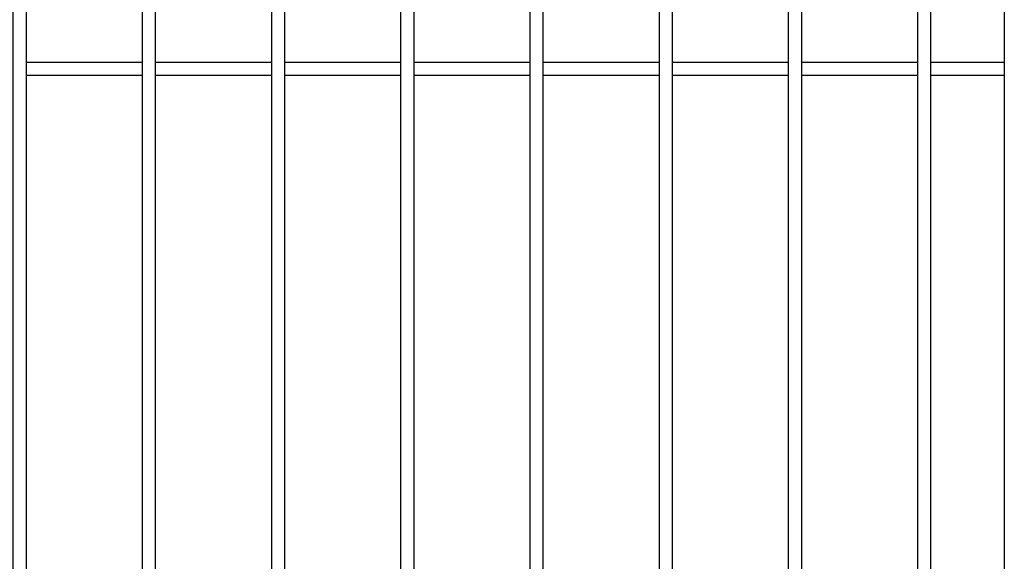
# Model space of a CAD drawing. Header units: inches. Extents: x 43593 to 117387, y -66787 to -26237.
# Tile 162 of 256: x 50625 to 50663, y -33628 to -33607. Entities that reach past the tile are written whole.
import ezdxf

# ---------------------------------------------------------------- set-up
doc = ezdxf.new("R2010")
doc.units = ezdxf.units.IN
doc.header["$MEASUREMENT"] = 0
doc.layers.add('AW OGRODZENIA', color=253, linetype='Continuous')

msp = doc.modelspace()

# ---------------------------------------------------------------- linework, layer by layer
at = {"layer": 'AW OGRODZENIA'}
for p, q in [((50662.941, -33528.802), (50662.941, -33665.802)), ((50629.593, -33608.262), (50625.089, -33608.262)), ((50629.593, -33608.262), (50625.089, -33608.262)), ((50629.593, -33608.262), (50625.089, -33608.262)), ((50629.593, -33608.262), (50625.089, -33608.262)), ((50629.593, -33608.262), (50625.089, -33608.262)), ((50629.593, -33608.262), (50625.089, -33608.262)), ((50629.593, -33608.262), (50625.089, -33608.262)), ((50629.593, -33608.262), (50625.089, -33608.262)), ((50629.593, -33608.262), (50625.089, -33608.262)), ((50629.593, -33608.262), (50625.089, -33608.262)), ((50629.593, -33608.262), (50625.089, -33608.262)), ((50629.593, -33608.262), (50625.089, -33608.262)), ((50629.593, -33608.262), (50625.089, -33608.262)), ((50629.593, -33608.262), (50625.089, -33608.262)), ((50629.593, -33608.262), (50625.089, -33608.262)), ((50629.593, -33608.262), (50625.089, -33608.262)), ((50629.593, -33608.262), (50625.089, -33608.262)), ((50629.593, -33608.262), (50625.089, -33608.262)), ((50629.593, -33608.262), (50625.089, -33608.262)), ((50629.593, -33608.262), (50625.089, -33608.262)), ((50629.593, -33608.262), (50625.089, -33608.262)), ((50629.593, -33608.262), (50625.089, -33608.262)), ((50629.593, -33608.262), (50625.089, -33608.262)), ((50629.593, -33608.262), (50625.089, -33608.262)), ((50629.593, -33608.262), (50625.089, -33608.262)), ((50634.593, -33608.262), (50630.089, -33608.262)), ((50634.593, -33608.262), (50630.089, -33608.262)), ((50634.593, -33608.262), (50630.089, -33608.262)), ((50634.593, -33608.262), (50630.089, -33608.262)), ((50634.593, -33608.262), (50630.089, -33608.262)), ((50634.593, -33608.262), (50630.089, -33608.262)), ((50634.593, -33608.262), (50630.089, -33608.262)), ((50634.593, -33608.262), (50630.089, -33608.262)), ((50634.593, -33608.262), (50630.089, -33608.262)), ((50634.593, -33608.262), (50630.089, -33608.262)), ((50634.593, -33608.262), (50630.089, -33608.262)), ((50634.593, -33608.262), (50630.089, -33608.262)), ((50634.593, -33608.262), (50630.089, -33608.262)), ((50634.593, -33608.262), (50630.089, -33608.262)), ((50634.593, -33608.262), (50630.089, -33608.262)), ((50634.593, -33608.262), (50630.089, -33608.262)), ((50634.593, -33608.262), (50630.089, -33608.262)), ((50634.593, -33608.262), (50630.089, -33608.262)), ((50634.593, -33608.262), (50630.089, -33608.262)), ((50634.593, -33608.262), (50630.089, -33608.262)), ((50634.593, -33608.262), (50630.089, -33608.262)), ((50634.593, -33608.262), (50630.089, -33608.262)), ((50634.593, -33608.262), (50630.089, -33608.262)), ((50634.593, -33608.262), (50630.089, -33608.262)), ((50634.593, -33608.262), (50630.089, -33608.262)), ((50639.593, -33608.262), (50635.089, -33608.262)), ((50639.593, -33608.262), (50635.089, -33608.262)), ((50639.593, -33608.262), (50635.089, -33608.262)), ((50639.593, -33608.262), (50635.089, -33608.262)), ((50639.593, -33608.262), (50635.089, -33608.262)), ((50639.593, -33608.262), (50635.089, -33608.262)), ((50639.593, -33608.262), (50635.089, -33608.262)), ((50639.593, -33608.262), (50635.089, -33608.262)), ((50639.593, -33608.262), (50635.089, -33608.262)), ((50639.593, -33608.262), (50635.089, -33608.262)), ((50639.593, -33608.262), (50635.089, -33608.262)), ((50639.593, -33608.262), (50635.089, -33608.262)), ((50639.593, -33608.262), (50635.089, -33608.262)), ((50639.593, -33608.262), (50635.089, -33608.262)), ((50639.593, -33608.262), (50635.089, -33608.262)), ((50639.593, -33608.262), (50635.089, -33608.262)), ((50639.593, -33608.262), (50635.089, -33608.262)), ((50639.593, -33608.262), (50635.089, -33608.262)), ((50639.593, -33608.262), (50635.089, -33608.262)), ((50639.593, -33608.262), (50635.089, -33608.262)), ((50639.593, -33608.262), (50635.089, -33608.262)), ((50639.593, -33608.262), (50635.089, -33608.262)), ((50639.593, -33608.262), (50635.089, -33608.262)), ((50639.593, -33608.262), (50635.089, -33608.262)), ((50639.593, -33608.262), (50635.089, -33608.262)), ((50644.593, -33608.262), (50640.089, -33608.262)), ((50644.593, -33608.262), (50640.089, -33608.262)), ((50644.593, -33608.262), (50640.089, -33608.262)), ((50644.593, -33608.262), (50640.089, -33608.262)), ((50644.593, -33608.262), (50640.089, -33608.262)), ((50644.593, -33608.262), (50640.089, -33608.262)), ((50644.593, -33608.262), (50640.089, -33608.262)), ((50644.593, -33608.262), (50640.089, -33608.262)), ((50644.593, -33608.262), (50640.089, -33608.262)), ((50644.593, -33608.262), (50640.089, -33608.262)), ((50644.593, -33608.262), (50640.089, -33608.262)), ((50644.593, -33608.262), (50640.089, -33608.262)), ((50644.593, -33608.262), (50640.089, -33608.262)), ((50644.593, -33608.262), (50640.089, -33608.262)), ((50644.593, -33608.262), (50640.089, -33608.262)), ((50644.593, -33608.262), (50640.089, -33608.262)), ((50644.593, -33608.262), (50640.089, -33608.262)), ((50644.593, -33608.262), (50640.089, -33608.262)), ((50644.593, -33608.262), (50640.089, -33608.262)), ((50644.593, -33608.262), (50640.089, -33608.262)), ((50644.593, -33608.262), (50640.089, -33608.262)), ((50644.593, -33608.262), (50640.089, -33608.262)), ((50644.593, -33608.262), (50640.089, -33608.262)), ((50644.593, -33608.262), (50640.089, -33608.262)), ((50644.593, -33608.262), (50640.089, -33608.262)), ((50649.593, -33608.262), (50645.089, -33608.262)), ((50649.593, -33608.262), (50645.089, -33608.262)), ((50649.593, -33608.262), (50645.089, -33608.262)), ((50649.593, -33608.262), (50645.089, -33608.262)), ((50649.593, -33608.262), (50645.089, -33608.262)), ((50649.593, -33608.262), (50645.089, -33608.262)), ((50649.593, -33608.262), (50645.089, -33608.262)), ((50649.593, -33608.262), (50645.089, -33608.262)), ((50649.593, -33608.262), (50645.089, -33608.262)), ((50649.593, -33608.262), (50645.089, -33608.262)), ((50649.593, -33608.262), (50645.089, -33608.262)), ((50649.593, -33608.262), (50645.089, -33608.262)), ((50649.593, -33608.262), (50645.089, -33608.262)), ((50649.593, -33608.262), (50645.089, -33608.262)), ((50649.593, -33608.262), (50645.089, -33608.262)), ((50649.593, -33608.262), (50645.089, -33608.262)), ((50649.593, -33608.262), (50645.089, -33608.262)), ((50649.593, -33608.262), (50645.089, -33608.262)), ((50649.593, -33608.262), (50645.089, -33608.262)), ((50649.593, -33608.262), (50645.089, -33608.262)), ((50649.593, -33608.262), (50645.089, -33608.262)), ((50649.593, -33608.262), (50645.089, -33608.262)), ((50649.593, -33608.262), (50645.089, -33608.262)), ((50649.593, -33608.262), (50645.089, -33608.262)), ((50649.593, -33608.262), (50645.089, -33608.262)), ((50654.593, -33608.262), (50650.089, -33608.262)), ((50654.593, -33608.262), (50650.089, -33608.262)), ((50654.593, -33608.262), (50650.089, -33608.262)), ((50654.593, -33608.262), (50650.089, -33608.262)), ((50654.593, -33608.262), (50650.089, -33608.262)), ((50654.593, -33608.262), (50650.089, -33608.262)), ((50654.593, -33608.262), (50650.089, -33608.262)), ((50654.593, -33608.262), (50650.089, -33608.262)), ((50654.593, -33608.262), (50650.089, -33608.262)), ((50654.593, -33608.262), (50650.089, -33608.262)), ((50654.593, -33608.262), (50650.089, -33608.262)), ((50654.593, -33608.262), (50650.089, -33608.262)), ((50654.593, -33608.262), (50650.089, -33608.262)), ((50654.593, -33608.262), (50650.089, -33608.262)), ((50654.593, -33608.262), (50650.089, -33608.262)), ((50654.593, -33608.262), (50650.089, -33608.262)), ((50654.593, -33608.262), (50650.089, -33608.262)), ((50654.593, -33608.262), (50650.089, -33608.262)), ((50654.593, -33608.262), (50650.089, -33608.262)), ((50654.593, -33608.262), (50650.089, -33608.262)), ((50654.593, -33608.262), (50650.089, -33608.262)), ((50654.593, -33608.262), (50650.089, -33608.262)), ((50654.593, -33608.262), (50650.089, -33608.262)), ((50654.593, -33608.262), (50650.089, -33608.262)), ((50654.593, -33608.262), (50650.089, -33608.262)), ((50659.593, -33608.262), (50655.089, -33608.262)), ((50659.593, -33608.262), (50655.089, -33608.262)), ((50659.593, -33608.262), (50655.089, -33608.262)), ((50659.593, -33608.262), (50655.089, -33608.262)), ((50659.593, -33608.262), (50655.089, -33608.262)), ((50659.593, -33608.262), (50655.089, -33608.262)), ((50659.593, -33608.262), (50655.089, -33608.262)), ((50659.593, -33608.262), (50655.089, -33608.262)), ((50659.593, -33608.262), (50655.089, -33608.262)), ((50659.593, -33608.262), (50655.089, -33608.262)), ((50659.593, -33608.262), (50655.089, -33608.262)), ((50659.593, -33608.262), (50655.089, -33608.262)), ((50659.593, -33608.262), (50655.089, -33608.262)), ((50659.593, -33608.262), (50655.089, -33608.262)), ((50659.593, -33608.262), (50655.089, -33608.262)), ((50659.593, -33608.262), (50655.089, -33608.262)), ((50659.593, -33608.262), (50655.089, -33608.262)), ((50659.593, -33608.262), (50655.089, -33608.262)), ((50659.593, -33608.262), (50655.089, -33608.262)), ((50659.593, -33608.262), (50655.089, -33608.262)), ((50659.593, -33608.262), (50655.089, -33608.262)), ((50659.593, -33608.262), (50655.089, -33608.262)), ((50659.593, -33608.262), (50655.089, -33608.262)), ((50659.593, -33608.262), (50655.089, -33608.262)), ((50659.593, -33608.262), (50655.089, -33608.262)), ((50662.941, -33608.262), (50660.089, -33608.262)), ((50662.941, -33608.262), (50660.089, -33608.262)), ((50662.941, -33608.262), (50660.089, -33608.262)), ((50662.941, -33608.262), (50660.089, -33608.262)), ((50662.941, -33608.262), (50660.089, -33608.262)), ((50662.941, -33608.262), (50660.089, -33608.262)), ((50662.941, -33608.262), (50660.089, -33608.262)), ((50662.941, -33608.262), (50660.089, -33608.262)), ((50662.941, -33608.262), (50660.089, -33608.262)), ((50662.941, -33608.262), (50660.089, -33608.262)), ((50662.941, -33608.262), (50660.089, -33608.262)), ((50662.941, -33608.262), (50660.089, -33608.262)), ((50662.941, -33608.262), (50660.089, -33608.262)), ((50662.941, -33608.262), (50660.089, -33608.262)), ((50662.941, -33608.262), (50660.089, -33608.262)), ((50662.941, -33608.262), (50660.089, -33608.262)), ((50662.941, -33608.262), (50660.089, -33608.262)), ((50662.941, -33608.262), (50660.089, -33608.262)), ((50662.941, -33608.262), (50660.089, -33608.262)), ((50662.941, -33608.262), (50660.089, -33608.262)), ((50662.941, -33608.262), (50660.089, -33608.262)), ((50662.941, -33608.262), (50660.089, -33608.262)), ((50662.941, -33608.262), (50660.089, -33608.262)), ((50662.941, -33608.262), (50660.089, -33608.262)), ((50662.941, -33608.262), (50660.089, -33608.262)), ((50629.593, -33608.762), (50625.089, -33608.762)), ((50629.593, -33608.762), (50625.089, -33608.762)), ((50629.593, -33608.762), (50625.089, -33608.762)), ((50629.593, -33608.762), (50625.089, -33608.762)), ((50629.593, -33608.762), (50625.089, -33608.762)), ((50629.593, -33608.762), (50625.089, -33608.762)), ((50629.593, -33608.762), (50625.089, -33608.762)), ((50629.593, -33608.762), (50625.089, -33608.762)), ((50629.593, -33608.762), (50625.089, -33608.762)), ((50629.593, -33608.762), (50625.089, -33608.762)), ((50629.593, -33608.762), (50625.089, -33608.762)), ((50629.593, -33608.762), (50625.089, -33608.762)), ((50629.593, -33608.762), (50625.089, -33608.762)), ((50629.593, -33608.762), (50625.089, -33608.762)), ((50629.593, -33608.762), (50625.089, -33608.762)), ((50629.593, -33608.762), (50625.089, -33608.762)), ((50629.593, -33608.762), (50625.089, -33608.762)), ((50629.593, -33608.762), (50625.089, -33608.762)), ((50629.593, -33608.762), (50625.089, -33608.762)), ((50629.593, -33608.762), (50625.089, -33608.762)), ((50629.593, -33608.762), (50625.089, -33608.762)), ((50629.593, -33608.762), (50625.089, -33608.762)), ((50629.593, -33608.762), (50625.089, -33608.762)), ((50629.593, -33608.762), (50625.089, -33608.762)), ((50629.593, -33608.762), (50625.089, -33608.762)), ((50634.593, -33608.762), (50630.089, -33608.762)), ((50634.593, -33608.762), (50630.089, -33608.762)), ((50634.593, -33608.762), (50630.089, -33608.762)), ((50634.593, -33608.762), (50630.089, -33608.762)), ((50634.593, -33608.762), (50630.089, -33608.762)), ((50634.593, -33608.762), (50630.089, -33608.762)), ((50634.593, -33608.762), (50630.089, -33608.762)), ((50634.593, -33608.762), (50630.089, -33608.762)), ((50634.593, -33608.762), (50630.089, -33608.762)), ((50634.593, -33608.762), (50630.089, -33608.762)), ((50634.593, -33608.762), (50630.089, -33608.762)), ((50634.593, -33608.762), (50630.089, -33608.762)), ((50634.593, -33608.762), (50630.089, -33608.762)), ((50634.593, -33608.762), (50630.089, -33608.762)), ((50634.593, -33608.762), (50630.089, -33608.762)), ((50634.593, -33608.762), (50630.089, -33608.762)), ((50634.593, -33608.762), (50630.089, -33608.762)), ((50634.593, -33608.762), (50630.089, -33608.762)), ((50634.593, -33608.762), (50630.089, -33608.762)), ((50634.593, -33608.762), (50630.089, -33608.762)), ((50634.593, -33608.762), (50630.089, -33608.762)), ((50634.593, -33608.762), (50630.089, -33608.762)), ((50634.593, -33608.762), (50630.089, -33608.762)), ((50634.593, -33608.762), (50630.089, -33608.762)), ((50634.593, -33608.762), (50630.089, -33608.762)), ((50639.593, -33608.762), (50635.089, -33608.762)), ((50639.593, -33608.762), (50635.089, -33608.762)), ((50639.593, -33608.762), (50635.089, -33608.762)), ((50639.593, -33608.762), (50635.089, -33608.762)), ((50639.593, -33608.762), (50635.089, -33608.762)), ((50639.593, -33608.762), (50635.089, -33608.762)), ((50639.593, -33608.762), (50635.089, -33608.762)), ((50639.593, -33608.762), (50635.089, -33608.762)), ((50639.593, -33608.762), (50635.089, -33608.762)), ((50639.593, -33608.762), (50635.089, -33608.762)), ((50639.593, -33608.762), (50635.089, -33608.762)), ((50639.593, -33608.762), (50635.089, -33608.762)), ((50639.593, -33608.762), (50635.089, -33608.762)), ((50639.593, -33608.762), (50635.089, -33608.762)), ((50639.593, -33608.762), (50635.089, -33608.762)), ((50639.593, -33608.762), (50635.089, -33608.762)), ((50639.593, -33608.762), (50635.089, -33608.762)), ((50639.593, -33608.762), (50635.089, -33608.762)), ((50639.593, -33608.762), (50635.089, -33608.762)), ((50639.593, -33608.762), (50635.089, -33608.762)), ((50639.593, -33608.762), (50635.089, -33608.762)), ((50639.593, -33608.762), (50635.089, -33608.762)), ((50639.593, -33608.762), (50635.089, -33608.762)), ((50639.593, -33608.762), (50635.089, -33608.762)), ((50639.593, -33608.762), (50635.089, -33608.762)), ((50644.593, -33608.762), (50640.089, -33608.762)), ((50644.593, -33608.762), (50640.089, -33608.762)), ((50644.593, -33608.762), (50640.089, -33608.762)), ((50644.593, -33608.762), (50640.089, -33608.762)), ((50644.593, -33608.762), (50640.089, -33608.762)), ((50644.593, -33608.762), (50640.089, -33608.762)), ((50644.593, -33608.762), (50640.089, -33608.762)), ((50644.593, -33608.762), (50640.089, -33608.762)), ((50644.593, -33608.762), (50640.089, -33608.762)), ((50644.593, -33608.762), (50640.089, -33608.762)), ((50644.593, -33608.762), (50640.089, -33608.762)), ((50644.593, -33608.762), (50640.089, -33608.762)), ((50644.593, -33608.762), (50640.089, -33608.762)), ((50644.593, -33608.762), (50640.089, -33608.762)), ((50644.593, -33608.762), (50640.089, -33608.762)), ((50644.593, -33608.762), (50640.089, -33608.762)), ((50644.593, -33608.762), (50640.089, -33608.762)), ((50644.593, -33608.762), (50640.089, -33608.762)), ((50644.593, -33608.762), (50640.089, -33608.762)), ((50644.593, -33608.762), (50640.089, -33608.762)), ((50644.593, -33608.762), (50640.089, -33608.762)), ((50644.593, -33608.762), (50640.089, -33608.762)), ((50644.593, -33608.762), (50640.089, -33608.762)), ((50644.593, -33608.762), (50640.089, -33608.762)), ((50644.593, -33608.762), (50640.089, -33608.762)), ((50649.593, -33608.762), (50645.089, -33608.762)), ((50649.593, -33608.762), (50645.089, -33608.762)), ((50649.593, -33608.762), (50645.089, -33608.762)), ((50649.593, -33608.762), (50645.089, -33608.762)), ((50649.593, -33608.762), (50645.089, -33608.762)), ((50649.593, -33608.762), (50645.089, -33608.762)), ((50649.593, -33608.762), (50645.089, -33608.762)), ((50649.593, -33608.762), (50645.089, -33608.762)), ((50649.593, -33608.762), (50645.089, -33608.762)), ((50649.593, -33608.762), (50645.089, -33608.762)), ((50649.593, -33608.762), (50645.089, -33608.762)), ((50649.593, -33608.762), (50645.089, -33608.762)), ((50649.593, -33608.762), (50645.089, -33608.762)), ((50649.593, -33608.762), (50645.089, -33608.762)), ((50649.593, -33608.762), (50645.089, -33608.762)), ((50649.593, -33608.762), (50645.089, -33608.762)), ((50649.593, -33608.762), (50645.089, -33608.762)), ((50649.593, -33608.762), (50645.089, -33608.762)), ((50649.593, -33608.762), (50645.089, -33608.762)), ((50649.593, -33608.762), (50645.089, -33608.762)), ((50649.593, -33608.762), (50645.089, -33608.762)), ((50649.593, -33608.762), (50645.089, -33608.762)), ((50649.593, -33608.762), (50645.089, -33608.762)), ((50649.593, -33608.762), (50645.089, -33608.762)), ((50649.593, -33608.762), (50645.089, -33608.762)), ((50654.593, -33608.762), (50650.089, -33608.762)), ((50654.593, -33608.762), (50650.089, -33608.762)), ((50654.593, -33608.762), (50650.089, -33608.762)), ((50654.593, -33608.762), (50650.089, -33608.762)), ((50654.593, -33608.762), (50650.089, -33608.762)), ((50654.593, -33608.762), (50650.089, -33608.762)), ((50654.593, -33608.762), (50650.089, -33608.762)), ((50654.593, -33608.762), (50650.089, -33608.762)), ((50654.593, -33608.762), (50650.089, -33608.762)), ((50654.593, -33608.762), (50650.089, -33608.762)), ((50654.593, -33608.762), (50650.089, -33608.762)), ((50654.593, -33608.762), (50650.089, -33608.762)), ((50654.593, -33608.762), (50650.089, -33608.762)), ((50654.593, -33608.762), (50650.089, -33608.762)), ((50654.593, -33608.762), (50650.089, -33608.762)), ((50654.593, -33608.762), (50650.089, -33608.762)), ((50654.593, -33608.762), (50650.089, -33608.762)), ((50654.593, -33608.762), (50650.089, -33608.762)), ((50654.593, -33608.762), (50650.089, -33608.762)), ((50654.593, -33608.762), (50650.089, -33608.762)), ((50654.593, -33608.762), (50650.089, -33608.762)), ((50654.593, -33608.762), (50650.089, -33608.762)), ((50654.593, -33608.762), (50650.089, -33608.762)), ((50654.593, -33608.762), (50650.089, -33608.762)), ((50654.593, -33608.762), (50650.089, -33608.762)), ((50659.593, -33608.762), (50655.089, -33608.762)), ((50659.593, -33608.762), (50655.089, -33608.762)), ((50659.593, -33608.762), (50655.089, -33608.762)), ((50659.593, -33608.762), (50655.089, -33608.762)), ((50659.593, -33608.762), (50655.089, -33608.762)), ((50659.593, -33608.762), (50655.089, -33608.762)), ((50659.593, -33608.762), (50655.089, -33608.762)), ((50659.593, -33608.762), (50655.089, -33608.762)), ((50659.593, -33608.762), (50655.089, -33608.762)), ((50659.593, -33608.762), (50655.089, -33608.762)), ((50659.593, -33608.762), (50655.089, -33608.762)), ((50659.593, -33608.762), (50655.089, -33608.762)), ((50659.593, -33608.762), (50655.089, -33608.762)), ((50659.593, -33608.762), (50655.089, -33608.762)), ((50659.593, -33608.762), (50655.089, -33608.762)), ((50659.593, -33608.762), (50655.089, -33608.762)), ((50659.593, -33608.762), (50655.089, -33608.762)), ((50659.593, -33608.762), (50655.089, -33608.762)), ((50659.593, -33608.762), (50655.089, -33608.762)), ((50659.593, -33608.762), (50655.089, -33608.762)), ((50659.593, -33608.762), (50655.089, -33608.762)), ((50659.593, -33608.762), (50655.089, -33608.762)), ((50659.593, -33608.762), (50655.089, -33608.762)), ((50659.593, -33608.762), (50655.089, -33608.762)), ((50659.593, -33608.762), (50655.089, -33608.762)), ((50662.941, -33608.762), (50660.089, -33608.762)), ((50662.941, -33608.762), (50660.089, -33608.762)), ((50662.941, -33608.762), (50660.089, -33608.762)), ((50662.941, -33608.762), (50660.089, -33608.762)), ((50662.941, -33608.762), (50660.089, -33608.762)), ((50662.941, -33608.762), (50660.089, -33608.762)), ((50662.941, -33608.762), (50660.089, -33608.762)), ((50662.941, -33608.762), (50660.089, -33608.762)), ((50662.941, -33608.762), (50660.089, -33608.762)), ((50662.941, -33608.762), (50660.089, -33608.762)), ((50662.941, -33608.762), (50660.089, -33608.762)), ((50662.941, -33608.762), (50660.089, -33608.762)), ((50662.941, -33608.762), (50660.089, -33608.762)), ((50662.941, -33608.762), (50660.089, -33608.762)), ((50662.941, -33608.762), (50660.089, -33608.762)), ((50662.941, -33608.762), (50660.089, -33608.762)), ((50662.941, -33608.762), (50660.089, -33608.762)), ((50662.941, -33608.762), (50660.089, -33608.762)), ((50662.941, -33608.762), (50660.089, -33608.762)), ((50662.941, -33608.762), (50660.089, -33608.762)), ((50662.941, -33608.762), (50660.089, -33608.762)), ((50662.941, -33608.762), (50660.089, -33608.762)), ((50662.941, -33608.762), (50660.089, -33608.762)), ((50662.941, -33608.762), (50660.089, -33608.762)), ((50662.941, -33608.762), (50660.089, -33608.762))]:
    msp.add_line(p, q, dxfattribs=at)
for points in [[(50624.593, -33528.802), (50625.089, -33528.802), (50625.089, -33665.802), (50624.593, -33665.802)], [(50629.593, -33528.802), (50630.089, -33528.802), (50630.089, -33665.802), (50629.593, -33665.802)], [(50634.593, -33528.802), (50635.089, -33528.802), (50635.089, -33665.802), (50634.593, -33665.802)], [(50639.593, -33528.802), (50640.089, -33528.802), (50640.089, -33665.802), (50639.593, -33665.802)], [(50644.593, -33528.802), (50645.089, -33528.802), (50645.089, -33665.802), (50644.593, -33665.802)], [(50649.593, -33528.802), (50650.089, -33528.802), (50650.089, -33665.802), (50649.593, -33665.802)], [(50654.593, -33528.802), (50655.089, -33528.802), (50655.089, -33665.802), (50654.593, -33665.802)], [(50659.593, -33528.802), (50660.089, -33528.802), (50660.089, -33665.802), (50659.593, -33665.802)]]:
    msp.add_lwpolyline(points, close=True, dxfattribs=at)

doc.saveas('drawing.dxf')
